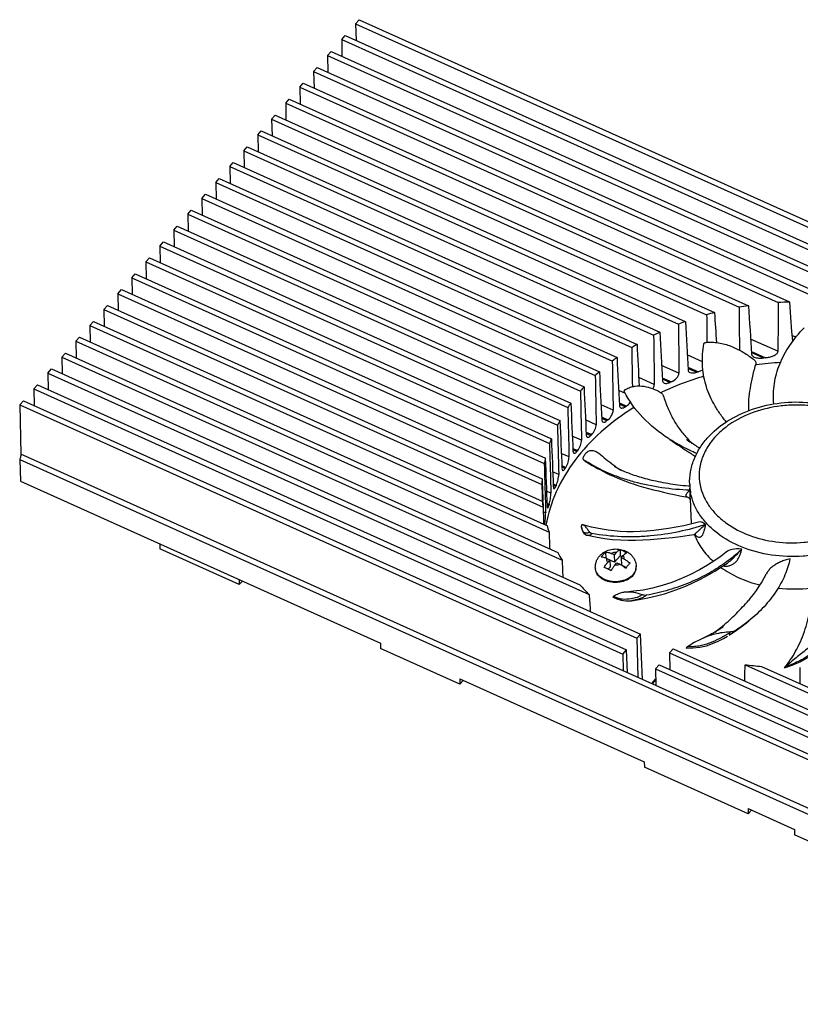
# Model space of a CAD drawing. Header units: millimetres. Extents: x 135 to 18293, y 251 to 4061.
# Tile 9 of 13: x 397 to 477, y 480 to 581. Entities that reach past the tile are written whole.
import ezdxf

# ---------------------------------------------------------------- set-up
doc = ezdxf.new("R2010")
doc.units = ezdxf.units.MM

msp = doc.modelspace()

# ---------------------------------------------------------------- linework, layer by layer
at = {"linetype": 'Continuous'}
for p, q in [((431.4, 580.36), (431.77, 580.77)), ((431.4, 580.36), (431.44, 578.65)), ((431.4, 580.36), (555.72, 524.43)), ((431.77, 580.77), (556.09, 524.85)), ((429.97, 578.73), (430.33, 579.14)), ((430.33, 579.14), (554.65, 523.22)), ((429.97, 578.73), (430, 577.02)), ((429.97, 578.73), (554.28, 522.8)), ((428.53, 577.1), (428.9, 577.51)), ((428.53, 577.1), (428.56, 575.39)), ((428.53, 577.1), (552.85, 521.17)), ((428.9, 577.51), (553.21, 521.59)), ((427.09, 575.47), (427.46, 575.88)), ((427.09, 575.47), (427.13, 573.76)), ((427.09, 575.47), (479.92, 551.7)), ((427.46, 575.88), (481.61, 551.52)), ((425.66, 573.84), (426.02, 574.25)), ((426.02, 574.25), (475.95, 551.8)), ((425.66, 573.84), (425.69, 572.13)), ((425.66, 573.84), (474.78, 551.74)), ((424.22, 572.21), (424.59, 572.62)), ((424.22, 572.21), (424.25, 570.5)), ((424.22, 572.21), (470.79, 551.26)), ((424.59, 572.62), (471.74, 551.41)), ((422.78, 570.58), (423.15, 570.99)), ((422.78, 570.58), (422.82, 568.87)), ((422.78, 570.58), (467.44, 550.49)), ((423.15, 570.99), (468.25, 550.71)), ((421.35, 568.95), (421.71, 569.36)), ((421.71, 569.36), (465.25, 549.78)), ((421.35, 568.95), (421.38, 567.24)), ((421.35, 568.95), (464.55, 549.51)), ((419.91, 567.32), (420.28, 567.74)), ((419.91, 567.32), (419.95, 565.61)), ((419.91, 567.32), (462, 548.38)), ((420.28, 567.74), (462.62, 548.69)), ((418.47, 565.69), (418.84, 566.11)), ((418.84, 566.11), (460.3, 547.45)), ((418.47, 565.69), (418.51, 563.98)), ((418.47, 565.69), (459.75, 547.12)), ((417.04, 564.06), (417.4, 564.48)), ((417.04, 564.06), (417.07, 562.35)), ((417.04, 564.06), (457.76, 545.74)), ((417.4, 564.48), (458.24, 546.1)), ((415.6, 562.43), (415.97, 562.85)), ((415.6, 562.43), (415.64, 560.72)), ((415.6, 562.43), (456, 544.25)), ((415.97, 562.85), (456.43, 544.64)), ((414.16, 560.8), (414.53, 561.22)), ((414.53, 561.22), (454.85, 543.08)), ((414.16, 560.8), (414.2, 559.09)), ((414.16, 560.8), (454.48, 542.66)), ((412.73, 559.17), (413.09, 559.59)), ((412.73, 559.17), (412.76, 557.46)), ((412.73, 559.17), (453.19, 540.96)), ((413.09, 559.59), (453.5, 541.41)), ((411.29, 557.54), (411.66, 557.96)), ((411.66, 557.96), (452.38, 539.64)), ((411.29, 557.54), (411.33, 555.83)), ((411.29, 557.54), (452.13, 539.17)), ((409.85, 555.91), (410.22, 556.33)), ((409.85, 555.91), (409.89, 554.2)), ((409.85, 555.91), (451.31, 537.26)), ((410.22, 556.33), (451.5, 537.76)), ((408.42, 554.28), (408.78, 554.7)), ((408.42, 554.28), (408.45, 552.57)), ((408.42, 554.28), (450.76, 535.23)), ((408.78, 554.7), (450.88, 535.76)), ((406.98, 552.65), (407.35, 553.07)), ((407.35, 553.07), (450.55, 533.63)), ((406.98, 552.65), (407.02, 550.94)), ((406.98, 552.65), (450.52, 533.06)), ((405.54, 551.02), (405.91, 551.44)), ((405.54, 551.02), (405.58, 549.31)), ((405.54, 551.02), (450.65, 530.73)), ((405.91, 551.44), (450.57, 531.34)), ((404.11, 549.39), (404.47, 549.81)), ((404.47, 549.81), (451.05, 528.86)), ((404.11, 549.39), (404.14, 547.68)), ((404.11, 549.39), (451.26, 528.18)), ((402.67, 547.76), (403.04, 548.18)), ((403.04, 548.18), (452.16, 526.08)), ((474.76, 546.74), (471.96, 547.99)), ((476.61, 548.18), (476.2, 548.36)), ((402.67, 547.76), (402.71, 546.05)), ((402.67, 547.76), (452.6, 525.3)), ((401.23, 546.13), (401.6, 546.55)), ((401.23, 546.13), (401.27, 544.42)), ((401.23, 546.13), (455.39, 521.77)), ((401.6, 546.55), (454.43, 522.78)), ((467, 545.67), (465.45, 546.37)), ((472.05, 546.73), (473.5, 546.08)), ((472.05, 546.6), (473.27, 546.05)), ((399.8, 544.5), (400.16, 544.92)), ((400.16, 544.92), (460.64, 517.71)), ((464.6, 544.48), (462.81, 545.28)), ((465.52, 545.12), (466.59, 544.64)), ((465.53, 544.98), (466.42, 544.58)), ((472.52, 545.34), (472.45, 545.33)), ((399.8, 544.5), (399.83, 542.79)), ((399.8, 544.5), (460.28, 517.29)), ((462.07, 543.34), (460.48, 544.06)), ((462.88, 544.03), (463.82, 543.6)), ((462.89, 543.9), (463.68, 543.54)), ((398.36, 542.87), (398.73, 543.29)), ((398.36, 542.87), (398.4, 541.16)), ((398.36, 542.87), (458.84, 515.66)), ((398.73, 543.29), (459.21, 516.08)), ((459.11, 542.39), (458.41, 542.71)), ((396.92, 541.24), (397.29, 541.66)), ((396.92, 541.24), (397.03, 536.18)), ((396.92, 541.24), (457.4, 514.03)), ((397.29, 541.66), (457.77, 514.45)), ((457.85, 540.69), (456.6, 541.25)), ((458.48, 541.46), (459.22, 541.12)), ((458.48, 541.32), (459.11, 541.04)), ((456.66, 540), (457.31, 539.7)), ((456.66, 539.87), (457.21, 539.62)), ((456.1, 539.2), (455.01, 539.69)), ((454.59, 537.6), (453.65, 538.02)), ((455.07, 538.44), (455.64, 538.18)), ((455.07, 538.31), (455.55, 538.09)), ((463.65, 537.69), (463.82, 537.58)), ((453.71, 536.77), (454.2, 536.55)), ((464.46, 537.15), (464.65, 537.02)), ((464.65, 537.02), (464.86, 536.88)), ((457.51, 508.97), (397.03, 536.18)), ((453.31, 535.9), (452.52, 536.25)), ((453.71, 536.64), (454.12, 536.46)), ((396.91, 535.63), (396.98, 533.4)), ((396.91, 535.63), (457.39, 508.43)), ((452.57, 535.01), (452.98, 534.82)), ((452.58, 534.88), (452.92, 534.72)), ((454.93, 535.48), (454.96, 535.46)), ((454.96, 535.46), (454.96, 535.46)), ((450.81, 533.64), (450.81, 533.53)), ((452.26, 534.1), (451.63, 534.38)), ((396.98, 533.4), (433.94, 516.78)), ((451.43, 533.03), (451.43, 532.84)), ((451.68, 533.13), (452, 532.99)), ((451.69, 533), (451.96, 532.88)), ((465.7, 533.1), (465.71, 532.7)), ((451.45, 532.18), (451, 532.38)), ((465.74, 532.2), (465.73, 532.48)), ((465.75, 531.62), (465.81, 529.78)), ((450.64, 531.18), (450.63, 531.35)), ((450.89, 531), (450.9, 530.74)), ((451.05, 531.14), (451.28, 531.04)), ((451.06, 531.01), (451.24, 530.92)), ((450.91, 530.15), (450.67, 530.26)), ((454.57, 528.77), (454.59, 528.64)), ((455.2, 527.85), (455.2, 527.85)), ((455.21, 527.85), (455.2, 527.85)), ((466.16, 527.94), (466.16, 527.94)), ((411.29, 526.97), (411.31, 526.46)), ((419.46, 522.79), (411.31, 526.46)), ((457.06, 526.12), (457.08, 525.51)), ((457.96, 525.85), (457.65, 525.99)), ((458.16, 526.08), (457.96, 525.85)), ((457.96, 525.85), (457.98, 525.09)), ((458.57, 525.75), (457.98, 525.09)), ((458.55, 526.38), (458.57, 525.75)), ((458.78, 525.65), (458.57, 525.75)), ((458.67, 525.53), (458.87, 525.76)), ((471.05, 526.42), (471.05, 526.43)), ((457.19, 525.47), (457.5, 525.33)), ((457.5, 525.33), (457.3, 525.1)), ((457.52, 524.57), (457.34, 524.36)), ((457.5, 525.33), (457.52, 524.57)), ((457.98, 525.09), (457.5, 525.31)), ((458.01, 524.78), (458.21, 525.01)), ((458.21, 525.01), (458.52, 524.87)), ((458.67, 525.53), (458.7, 524.78)), ((458.98, 525.39), (458.67, 525.53)), ((459.18, 524.55), (458.76, 524.74)), ((460.21, 524.67), (460.21, 524.6)), ((456.01, 524.53), (456.02, 524.46)), ((419.44, 523.3), (419.46, 522.79)), ((419.77, 523.15), (419.46, 522.79)), ((473.31, 523.45), (473.1, 523.08)), ((459.73, 521.14), (459.73, 521.14)), ((459.74, 521.14), (459.73, 521.14)), ((460.28, 517.29), (460.64, 517.71)), ((460.86, 513.06), (460.64, 517.71)), ((469.75, 517.59), (470.01, 517.76)), ((433.94, 516.78), (433.96, 516.22)), ((460.28, 517.29), (460.36, 513.29)), ((442.11, 512.56), (433.96, 516.22)), ((458.84, 515.66), (459.21, 516.08)), ((458.84, 515.66), (458.87, 513.95)), ((459.31, 513.76), (459.21, 516.08)), ((463.64, 515.78), (464, 516.2)), ((463.64, 515.78), (524.11, 488.57)), ((463.64, 515.78), (463.67, 514.07)), ((464, 516.2), (524.48, 488.99)), ((457.77, 514.45), (521.61, 485.73)), ((462.2, 514.15), (462.57, 514.57)), ((462.57, 514.57), (523.05, 487.36)), ((471.4, 514.56), (525.55, 490.2)), ((457.4, 514.03), (521.24, 485.31)), ((462.2, 514.15), (522.68, 486.94)), ((462.2, 514.15), (462.23, 512.44)), ((473.09, 514.39), (525.92, 490.62)), ((475.61, 514.4), (475.58, 514.37)), ((442.09, 513.11), (442.11, 512.56)), ((442.09, 513.11), (461.03, 504.59)), ((442.45, 512.95), (442.11, 512.56)), ((461.81, 512.63), (462.22, 513.11)), ((462.22, 513.04), (461.85, 512.61)), ((457.39, 508.43), (521.23, 479.71)), ((521.35, 480.26), (457.51, 508.97)), ((461.03, 504.59), (461.05, 504.04)), ((471.71, 499.25), (461.05, 504.04)), ((471.69, 499.8), (476.45, 497.66)), ((471.69, 499.8), (471.71, 499.25)), ((472.05, 499.64), (471.71, 499.25)), ((476.45, 497.66), (476.46, 497.1)), ((484.61, 493.44), (476.46, 497.1))]:
    msp.add_line(p, q, dxfattribs=at)
for points in [[(463.82, 537.58), (463.96, 537.49), (464.46, 537.15)], [(464.86, 536.88), (464.96, 536.81), (465.07, 536.74), (465.18, 536.67), (465.29, 536.6), (465.4, 536.53), (465.51, 536.45), (465.62, 536.38), (465.74, 536.31), (465.85, 536.24), (465.97, 536.16), (466.09, 536.09), (466.21, 536.01), (466.29, 535.96)], [(466.74, 536.8), (466.74, 536.8), (466.61, 536.87), (466.48, 536.94), (466.36, 537.02), (466.24, 537.09), (466.13, 537.16), (466.02, 537.23), (465.91, 537.29), (465.81, 537.36), (465.72, 537.42), (465.63, 537.48), (465.56, 537.53), (465.49, 537.58), (465.44, 537.62), (465.4, 537.65), (465.37, 537.66)], [(454.79, 535.62), (454.81, 535.59), (454.87, 535.53), (454.93, 535.48)], [(454.96, 535.46), (455.14, 535.35), (455.41, 535.19), (455.69, 535.03), (455.97, 534.87), (456.25, 534.71), (456.55, 534.56), (456.85, 534.4), (457.17, 534.24), (457.51, 534.07), (457.88, 533.91), (458.26, 533.74), (458.67, 533.57), (459.1, 533.41), (459.54, 533.25), (460, 533.09), (460.48, 532.94), (460.97, 532.8), (461.47, 532.66), (461.98, 532.53), (462.5, 532.4), (463.02, 532.27), (463.56, 532.15), (464.12, 532.03), (464.7, 531.91), (465.32, 531.79), (465.5, 531.75)], [(465.7, 532.88), (465.58, 532.89), (465.31, 532.92), (465.03, 532.94), (464.76, 532.97), (464.5, 533), (464.23, 533.04), (463.97, 533.07), (463.72, 533.11), (463.47, 533.15), (463.22, 533.2), (462.97, 533.24), (462.73, 533.29), (462.49, 533.34), (462.26, 533.39), (462.03, 533.44), (461.81, 533.49), (461.59, 533.54), (461.38, 533.6), (461.17, 533.66), (460.96, 533.71), (460.76, 533.77), (460.57, 533.83), (460.38, 533.89), (460.19, 533.94), (460.01, 534), (459.84, 534.06), (459.67, 534.12), (459.51, 534.19), (459.35, 534.25), (459.2, 534.31), (459.05, 534.37), (458.92, 534.43), (458.78, 534.48), (458.66, 534.54), (458.54, 534.6), (458.43, 534.65), (458.32, 534.71), (458.23, 534.76), (458.14, 534.8), (458.07, 534.84), (458.02, 534.87), (457.98, 534.9), (457.96, 534.91)], [(465.5, 531.75), (465.52, 531.75), (465.55, 531.73), (465.6, 531.7), (465.65, 531.66), (465.69, 531.61), (465.72, 531.56)], [(465.72, 531.56), (465.74, 531.52), (465.75, 531.49)], [(454.59, 528.64), (454.66, 528.4), (454.74, 528.21), (454.84, 528.06), (454.96, 527.95), (455.11, 527.88), (455.2, 527.85)], [(466.62, 529.21), (465.91, 529.02), (465.1, 528.83), (464.31, 528.67), (463.54, 528.54), (462.78, 528.43), (462.03, 528.34), (461.31, 528.28), (460.6, 528.24), (459.91, 528.22), (459.24, 528.22), (458.58, 528.25), (457.94, 528.3), (457.33, 528.37), (456.73, 528.47), (456.16, 528.57), (455.63, 528.69), (455.12, 528.82), (454.75, 528.93)], [(455.2, 527.85), (456.04, 527.68), (456.95, 527.53), (457.79, 527.43), (458.59, 527.37), (459.37, 527.34), (460.13, 527.34), (460.88, 527.37), (461.63, 527.41), (462.38, 527.47), (463.15, 527.54), (463.94, 527.63), (464.77, 527.73), (465.65, 527.86), (466.16, 527.94)], [(466.16, 527.94), (466.18, 527.94), (466.23, 527.94), (466.27, 527.93)], [(469.43, 526.11), (468.93, 525.72), (468.27, 525.25), (467.52, 524.77), (466.7, 524.3), (465.8, 523.84), (464.86, 523.4), (463.88, 523.02), (462.89, 522.69), (461.9, 522.43), (460.92, 522.23), (459.98, 522.1), (459.18, 522.02)], [(459.73, 521.14), (460.52, 521.25), (461.42, 521.42), (462.28, 521.62), (463.1, 521.85), (463.89, 522.1), (464.65, 522.38), (465.36, 522.67), (466.04, 522.98), (466.66, 523.28), (467.25, 523.59), (467.79, 523.89), (468.3, 524.18), (468.76, 524.47), (469.19, 524.74), (469.57, 525), (469.61, 525.03)], [(473.1, 523.08), (472.81, 522.62), (472.51, 522.18), (472.21, 521.76), (471.89, 521.35), (471.74, 521.17)], [(457.84, 521.5), (458.22, 521.33), (458.68, 521.18), (459.13, 521.11), (459.55, 521.12), (459.73, 521.14)], [(469.17, 518.47), (469.17, 518.47), (469.15, 518.45), (469.11, 518.43), (469.06, 518.4), (469.01, 518.36), (468.94, 518.31), (468.86, 518.26), (468.78, 518.21), (468.69, 518.15), (468.6, 518.09), (468.5, 518.03), (468.4, 517.97), (468.29, 517.91), (468.18, 517.85), (468.06, 517.78), (467.95, 517.72), (467.82, 517.65), (467.7, 517.59), (467.57, 517.52), (467.44, 517.45), (467.3, 517.39), (467.16, 517.32), (467.01, 517.25), (466.94, 517.22)], [(470.01, 517.76), (470.37, 518.01), (470.74, 518.28), (471.13, 518.56), (471.53, 518.87), (471.77, 519.06)], [(465.35, 516.28), (466.01, 516.29), (466.74, 516.37), (467.42, 516.52), (468.04, 516.73), (468.62, 516.98), (469.16, 517.25), (469.6, 517.5)], [(475.42, 514.23), (476.23, 514.52), (477.1, 514.91), (477.89, 515.35), (478.59, 515.84), (479.24, 516.34), (479.84, 516.85), (480.39, 517.38)]]:
    msp.add_lwpolyline(points, dxfattribs=at)
for centre, radius, start, end in [((476.99, 516.59), 35.22, 98.5688, 100.1349), ((477.08, 515.79), 36.02, 91.8011, 93.6689), ((476.63, 518.2), 33.57, 104.4496, 105.8813), ((475.98, 520.2), 31.46, 109.933, 111.3077), ((475.05, 522.35), 29.12, 115.2669, 116.631), ((473.89, 524.49), 26.69, 120.6097, 121.9962), ((472.54, 526.48), 24.28, 126.0806, 127.5167), ((477.25, 510.51), 35.76, 96.0118, 96.3841), ((477.28, 509.82), 35.84, 93.6022, 97.6269), ((471.08, 528.25), 21.98, 131.7808, 133.2909), ((476.53, 513.63), 32.56, 107.7697, 108.0783), ((469.57, 529.74), 19.86, 137.8036, 139.4109), ((475.73, 515.74), 30.31, 113.1414, 113.443), ((475.39, 515.93), 29.41, 115.2707, 115.4461), ((468.08, 530.91), 17.97, 144.2388, 145.966), ((473.42, 519.97), 25.47, 123.8722, 124.1834), ((472, 521.86), 23.11, 129.4694, 129.7943), ((466.71, 531.75), 16.35, 151.1736, 153.0423), ((465.52, 532.29), 15.06, 158.6908, 160.7212), ((470.51, 523.5), 20.9, 135.3525, 135.6963), ((472.79, 552.1), 17.05, 237.1778, 237.4124), ((477.74, 548.81), 16.5, 222.1496, 224.3121), ((464.63, 532.55), 14.12, 166.8652, 169.0747), ((469, 524.83), 18.88, 141.6122, 141.98), ((467.56, 525.83), 17.12, 148.3368, 148.7336), ((463.99, 549.91), 17.01, 237.511, 237.9822), ((465.89, 546.06), 13.61, 234.5809, 237.8253), ((464.12, 532.63), 13.61, 175.7607, 178.1642), ((466.27, 526.52), 15.66, 155.6112, 156.0416), ((471.33, 533.29), 5.64, 181.9219, 188.1774), ((471.39, 533.3), 5.7, 188.1795, 190.9738), ((464.12, 532.63), 13.61, 185.4358, 188.05), ((465.22, 526.91), 14.54, 163.5138, 163.9819), ((471.46, 529.97), 5.65, 181.9284, 189.6733), ((464.76, 532.78), 14.26, 195.9753, 198.8362), ((457.05, 529.22), 2.52, 190.1882, 192.6745), ((471.85, 530.07), 6.06, 200.5526, 201.0105), ((467.19, 528.58), 1.13, 215.0441, 216.5382), ((466.23, 533.44), 15.88, 207.6049, 210.8296), ((459.82, 523.25), 3.98, 138.6655, 143.9472), ((461.53, 536.33), 13.73, 313.3329, 313.8753), ((470.44, 520.15), 6.3, 84.4478, 85.2137), ((466.39, 527.59), 4.8, 344.6009, 346.0079), ((462.31, 522.14), 3.94, 138.6387, 143.974), ((459.12, 524.63), 1.09, 358.301, 1.9189), ((457.11, 524.56), 1.1, 181.9217, 185.5341), ((468.84, 535.37), 19.14, 221.1576, 225.3159), ((476.37, 537.22), 14.88, 263.9072, 276.8692), ((458.36, 531.36), 16.73, 309.6452, 309.9466), ((466.92, 521.75), 4.85, 305.0979, 307.9929), ((475.88, 549.4), 35.12, 262.6759, 265.4446), ((466.91, 521.24), 11.02, 320.6981, 321.7883)]:
    msp.add_arc(centre, radius, start, end, dxfattribs=at)
for centre, major_axis, ratio, start_param, end_param in [((504.12, -291.51), (-25.52, 1193.31), 0.018118, 0.786227, 0.791427), ((447.86, 1388.37), (-53.72, 1161.33), 0.018376, -3.908441, -3.902251), ((508.14, -411.51), (-25.52, 1193.31), 0.018118, 0.63101, 0.638079), ((443.84, 1508.36), (-53.72, 1161.33), 0.018376, -3.745359, -3.73913), ((500.1, -171.52), (-25.52, 1193.31), 0.018118, 0.920585, 0.923556), ((451.88, 1268.38), (-53.72, 1161.33), 0.018376, -4.047071, -4.043712), ((496.08, -51.53), (-25.52, 1193.31), 0.018118, 1.042559, 1.047437), ((455.9, 1148.39), (-53.72, 1161.33), 0.018376, -4.171703, -4.166723), ((492.06, 68.46), (-25.52, 1193.31), 0.018118, 1.156517, 1.161127), ((459.92, 1028.4), (-53.72, 1161.33), 0.018376, -4.287415, -4.282737), ((488.05, 188.45), (-25.52, 1193.31), 0.018118, 1.265125, 1.268657), ((463.93, 908.4), (-53.72, 1161.33), 0.018376, -4.397196, -4.393318), ((467.95, 788.41), (-53.72, 1161.33), 0.018376, -4.503046, -4.498701), ((484.03, 308.45), (-25.52, 1193.31), 0.018118, 1.370221, 1.374538), ((480.01, 428.44), (-25.52, 1193.31), 0.018118, 1.473204, 1.477459), ((471.97, 668.42), (-53.72, 1161.33), 0.018376, -4.606453, -4.602184), ((475.99, 548.43), (-53.72, 1161.33), 0.018376, -4.70863, -4.70439), ((475.99, 548.43), (-25.52, 1193.31), 0.018118, -4.707941, -4.703701), ((471.97, 668.42), (-25.52, 1193.31), 0.018118, 1.677422, 1.681691), ((480.01, 428.44), (-53.72, 1161.33), 0.018376, 1.472514, 1.47677), ((467.95, 788.41), (-25.52, 1193.31), 0.018118, 1.780828, 1.785173), ((484.03, 308.45), (-53.72, 1161.33), 0.018376, 1.369532, 1.373849), ((488.05, 188.45), (-53.72, 1161.33), 0.018376, 1.264436, 1.268867), ((463.93, 908.4), (-25.52, 1193.31), 0.018118, 1.886678, 1.890409), ((492.06, 68.46), (-53.72, 1161.33), 0.018376, 1.155828, 1.160437), ((459.92, 1028.4), (-25.52, 1193.31), 0.018118, -4.286726, -4.285263), ((496.08, -51.53), (-53.72, 1161.33), 0.018376, 1.04187, 1.044146), ((455.9, 1148.39), (-25.52, 1193.31), 0.018118, -4.171014, -4.169353), ((459.92, 1028.4), (-25.52, 1193.31), 0.018118, 1.998019, 2.000358), ((463.93, 908.4), (-25.52, 1193.31), 0.018118, -4.392609, -4.39203), ((496.08, -51.53), (-53.72, 1161.33), 0.018376, 1.044308, 1.04465), ((451.88, 1268.38), (-25.52, 1193.31), 0.018118, 2.236804, 2.238617), ((459.92, 1028.4), (-25.52, 1193.31), 0.018118, -4.282588, -4.282048), ((447.86, 1388.37), (-25.52, 1193.31), 0.018118, -3.907751, -3.905665), ((443.84, 1508.36), (-25.52, 1193.31), 0.018118, -3.74467, -3.742108), ((439.82, 1628.36), (-25.52, 1193.31), 0.018118, -3.525573, -3.521647), ((439.82, 1628.36), (-25.52, 1193.31), 0.018118, -2.778779, -2.774854), ((443.84, 1508.36), (-25.52, 1193.31), 0.018118, -2.558318, -2.555756)]:
    msp.add_ellipse(centre, major_axis=major_axis, ratio=ratio, start_param=start_param, end_param=end_param, dxfattribs=at)
for points, knots in [([(474.34, 541.34), (474.28, 542.03), (474.3, 543.08), (474.59, 544.45), (474.94, 545.44), (475.41, 546.41), (476.18, 547.7), (476.91, 548.59), (477.44, 549.15)], [0, 0, 0, 0, 0.240425, 0.360071, 0.480907, 0.604601, 0.732313, 1, 1, 1, 1]), ([(469.46, 539.49), (469.21, 539.79), (468.75, 540.39), (468.16, 541.34), (467.68, 542.32), (467.21, 543.65), (466.93, 545.39), (467.03, 546.8), (467.15, 547.49)], [0, 0, 0, 0, 0.134482, 0.264926, 0.390818, 0.513271, 0.754909, 1, 1, 1, 1]), ([(467.15, 547.49), (467.16, 547.52), (467.19, 547.57), (467.26, 547.62), (467.35, 547.65), (467.41, 547.66), (467.45, 547.66)], [0, 0, 0, 0, 0.227142, 0.468645, 0.727689, 1, 1, 1, 1]), ([(467.45, 547.66), (467.68, 547.68), (468.15, 547.68), (468.83, 547.6), (469.47, 547.43), (470.28, 547.14), (471.23, 546.65), (471.93, 546.17), (472.26, 545.92)], [0, 0, 0, 0, 0.135079, 0.265426, 0.391947, 0.515924, 0.759437, 1, 1, 1, 1]), ([(472.06, 546.45), (472.07, 546.38), (472.14, 546.25), (472.26, 546.18), (472.33, 546.15)], [0, 0, 0, 0, 0.467314, 1, 1, 1, 1]), ([(472.26, 545.92), (472.33, 545.87), (472.41, 545.78), (472.5, 545.64), (472.51, 545.55), (472.5, 545.5)], [0, 0, 0, 0, 0.463852, 0.731399, 1, 1, 1, 1]), ([(472.33, 546.15), (472.47, 546.08), (472.79, 546.03), (473.11, 546.04), (473.27, 546.05)], [0, 0, 0, 0, 0.479715, 1, 1, 1, 1]), ([(473.5, 546.08), (473.64, 546.09), (473.9, 546.14), (474.23, 546.24), (474.46, 546.36), (474.65, 546.48), (474.76, 546.63), (474.76, 546.74)], [0, 0, 0, 0, 0.273655, 0.542517, 0.671852, 0.79435, 1, 1, 1, 1]), ([(465.54, 544.83), (465.54, 544.77), (465.58, 544.65), (465.68, 544.58), (465.73, 544.56)], [0, 0, 0, 0, 0.495903, 1, 1, 1, 1]), ([(466.59, 544.64), (466.63, 544.65), (466.79, 544.71), (466.95, 544.79), (467.06, 544.86)], [0, 0, 0, 0, 0.246344, 1, 1, 1, 1]), ([(472.5, 545.5), (472.37, 545.07), (472.14, 544.22), (471.89, 542.97), (471.73, 541.79), (471.72, 541.02), (471.75, 540.64)], [0, 0, 0, 0, 0.2762, 0.534788, 0.770283, 1, 1, 1, 1]), ([(467.15, 544.18), (466.78, 544.07), (465.31, 543.6), (463.87, 543.02), (462.83, 542.53)], [0, 0, 0, 0, 0.253568, 1, 1, 1, 1]), ([(462.89, 543.74), (462.9, 543.69), (462.93, 543.58), (463.02, 543.5), (463.07, 543.48)], [0, 0, 0, 0, 0.510683, 1, 1, 1, 1]), ([(463.82, 543.6), (464.02, 543.69), (464.29, 543.88), (464.54, 544.2), (464.6, 544.39), (464.6, 544.48)], [0, 0, 0, 0, 0.534115, 0.787455, 1, 1, 1, 1]), ([(465.73, 544.56), (465.83, 544.52), (466.07, 544.49), (466.3, 544.54), (466.42, 544.58)], [0, 0, 0, 0, 0.458063, 1, 1, 1, 1]), ([(459, 542.59), (458.99, 542.61), (458.98, 542.66), (459.01, 542.73), (459.05, 542.78), (459.1, 542.81), (459.12, 542.82)], [0, 0, 0, 0, 0.262431, 0.499795, 0.743107, 1, 1, 1, 1]), ([(459.12, 542.82), (459.27, 542.91), (459.59, 543.05), (460.22, 543.2), (461, 543.18), (461.88, 542.93), (462.43, 542.67), (462.69, 542.52)], [0, 0, 0, 0, 0.142042, 0.273567, 0.518422, 0.757835, 1, 1, 1, 1]), ([(461.9, 542.89), (461.93, 542.93), (462.01, 543.07), (462.07, 543.23), (462.07, 543.34)], [0, 0, 0, 0, 0.280426, 1, 1, 1, 1]), ([(463.07, 543.48), (463.15, 543.44), (463.37, 543.43), (463.57, 543.5), (463.68, 543.54)], [0, 0, 0, 0, 0.447209, 1, 1, 1, 1]), ([(463.54, 537.77), (462.58, 538.39), (460.82, 539.79), (459.49, 541.63), (459, 542.59)], [0, 0, 0, 0, 0.515881, 1, 1, 1, 1]), ([(462.69, 542.52), (462.75, 542.49), (462.83, 542.43), (462.93, 542.32), (462.97, 542.24), (462.98, 542.2)], [0, 0, 0, 0, 0.415777, 0.692278, 1, 1, 1, 1]), ([(462.98, 542.2), (463.12, 541.77), (463.42, 540.93), (463.99, 539.75), (464.68, 538.68), (465.22, 538.04), (465.5, 537.73)], [0, 0, 0, 0, 0.263268, 0.516472, 0.756328, 1, 1, 1, 1]), ([(460, 540.99), (458.81, 540.25), (456.59, 538.61), (453.85, 535.68), (451.89, 532.42), (451.15, 530.07), (450.94, 528.9)], [0, 0, 0, 0, 0.272254, 0.528542, 0.769955, 1, 1, 1, 1]), ([(458.49, 541.17), (458.49, 541.12), (458.51, 541.02), (458.59, 540.95), (458.63, 540.93)], [0, 0, 0, 0, 0.542441, 1, 1, 1, 1]), ([(458.63, 540.93), (458.66, 540.91), (458.76, 540.9), (458.92, 540.94), (459.04, 541), (459.11, 541.04)], [0, 0, 0, 0, 0.197095, 0.555172, 1, 1, 1, 1]), ([(459.22, 541.12), (459.26, 541.15), (459.41, 541.27), (459.55, 541.41), (459.63, 541.54)], [0, 0, 0, 0, 0.237681, 1, 1, 1, 1]), ([(467.51, 537.82), (468.1, 538.49), (469.55, 539.69), (472.15, 540.9), (475.06, 541.55), (478.08, 541.57), (480.99, 540.99), (483.57, 539.82), (485.32, 538.37), (486.34, 536.99), (486.71, 536.25), (486.86, 535.87)], [0, 0, 0, 0, 0.119192, 0.246604, 0.379868, 0.514896, 0.647108, 0.772717, 0.889906, 0.945713, 1, 1, 1, 1]), ([(486.17, 533.32), (486.24, 533.68), (486.3, 534.41), (486.16, 535.51), (485.79, 536.58), (485.19, 537.58), (484.38, 538.5), (483.03, 539.6), (480.93, 540.64), (478.58, 541.16), (476.59, 541.25), (473.69, 541.07), (471.29, 540.27), (469.73, 539.18)], [0, 0, 0, 0, 0.051292, 0.102515, 0.15476, 0.208964, 0.265792, 0.325593, 0.453711, 0.591042, 0.661669, 0.732488, 1, 1, 1, 1]), ([(456.67, 539.71), (456.67, 539.66), (456.69, 539.57), (456.76, 539.49), (456.79, 539.48)], [0, 0, 0, 0, 0.559795, 1, 1, 1, 1]), ([(457.31, 539.7), (457.47, 539.83), (457.66, 540.07), (457.81, 540.42), (457.85, 540.61), (457.85, 540.69)], [0, 0, 0, 0, 0.523935, 0.782527, 1, 1, 1, 1]), ([(455.64, 538.18), (455.78, 538.32), (455.94, 538.58), (456.08, 538.93), (456.11, 539.11), (456.1, 539.2)], [0, 0, 0, 0, 0.519958, 0.780641, 1, 1, 1, 1]), ([(456.79, 539.48), (456.85, 539.45), (457.02, 539.47), (457.14, 539.56), (457.21, 539.62)], [0, 0, 0, 0, 0.409139, 1, 1, 1, 1]), ([(469.73, 539.18), (469.59, 539.08), (469.09, 538.71), (468.62, 538.28), (468.3, 537.93)], [0, 0, 0, 0, 0.257093, 1, 1, 1, 1]), ([(455.08, 538.15), (455.08, 538.13), (455.09, 538.04), (455.13, 537.95), (455.19, 537.92)], [0, 0, 0, 0, 0.318358, 1, 1, 1, 1]), ([(455.19, 537.92), (455.24, 537.9), (455.34, 537.92), (455.46, 538), (455.52, 538.06), (455.55, 538.09)], [0, 0, 0, 0, 0.390937, 0.667689, 1, 1, 1, 1]), ([(466.43, 536.24), (466.18, 536.35), (465.21, 536.79), (464.27, 537.3), (463.6, 537.73)], [0, 0, 0, 0, 0.254885, 1, 1, 1, 1]), ([(465.7, 533.1), (465.68, 533.52), (465.74, 534.36), (466.09, 535.6), (466.68, 536.78), (467.21, 537.49), (467.51, 537.82)], [0, 0, 0, 0, 0.242716, 0.488487, 0.740139, 1, 1, 1, 1]), ([(468.23, 537.85), (467.91, 537.48), (467.34, 536.69), (466.8, 535.38), (466.61, 534.01), (466.73, 533.11), (466.84, 532.67)], [0, 0, 0, 0, 0.265231, 0.516227, 0.758658, 1, 1, 1, 1]), ([(454.2, 536.55), (454.32, 536.71), (454.46, 536.97), (454.57, 537.33), (454.59, 537.52), (454.59, 537.6)], [0, 0, 0, 0, 0.515719, 0.778619, 1, 1, 1, 1]), ([(397.03, 536.18), (397.03, 536.09), (397.01, 535.91), (396.95, 535.73), (396.91, 535.63)], [0, 0, 0, 0, 0.45697, 1, 1, 1, 1]), ([(452.98, 534.82), (453.09, 534.99), (453.2, 535.26), (453.29, 535.63), (453.31, 535.82), (453.31, 535.9)], [0, 0, 0, 0, 0.511189, 0.776416, 1, 1, 1, 1]), ([(453.72, 536.49), (453.72, 536.46), (453.73, 536.38), (453.76, 536.29), (453.81, 536.27)], [0, 0, 0, 0, 0.332964, 1, 1, 1, 1]), ([(453.81, 536.27), (453.85, 536.25), (453.95, 536.28), (454.04, 536.36), (454.1, 536.42), (454.12, 536.46)], [0, 0, 0, 0, 0.369672, 0.651425, 1, 1, 1, 1]), ([(454.79, 535.62), (454.77, 535.64), (454.75, 535.71), (454.76, 535.77), (454.77, 535.8)], [0, 0, 0, 0, 0.541898, 1, 1, 1, 1]), ([(454.77, 535.8), (454.81, 535.91), (454.91, 536.1), (455.08, 536.34), (455.28, 536.48), (455.48, 536.55), (455.69, 536.56), (455.97, 536.51), (456.18, 536.41), (456.31, 536.33)], [0, 0, 0, 0, 0.184628, 0.33056, 0.449044, 0.554573, 0.657718, 0.764674, 1, 1, 1, 1]), ([(456.31, 536.33), (456.34, 536.31), (456.44, 536.24), (456.53, 536.16), (456.59, 536.11)], [0, 0, 0, 0, 0.333993, 1, 1, 1, 1]), ([(452.59, 534.72), (452.59, 534.67), (452.6, 534.6), (452.64, 534.52), (452.67, 534.51)], [0, 0, 0, 0, 0.623791, 1, 1, 1, 1]), ([(452.67, 534.51), (452.7, 534.49), (452.78, 534.53), (452.86, 534.62), (452.9, 534.68), (452.92, 534.72)], [0, 0, 0, 0, 0.343303, 0.63214, 1, 1, 1, 1]), ([(454.86, 535.56), (454.85, 535.56), (454.83, 535.58), (454.81, 535.6), (454.79, 535.62)], [0, 0, 0, 0, 0.273946, 1, 1, 1, 1]), ([(454.86, 535.56), (454.87, 535.55), (454.9, 535.51), (454.93, 535.48), (454.96, 535.46)], [0, 0, 0, 0, 0.273098, 1, 1, 1, 1]), ([(465.73, 532.48), (464.76, 532.51), (462.84, 532.68), (460.48, 533.16), (458.67, 533.71), (456.96, 534.37), (455.74, 535.01), (454.98, 535.48)], [0, 0, 0, 0, 0.257551, 0.512142, 0.637056, 0.760204, 1, 1, 1, 1]), ([(452, 532.99), (452.08, 533.16), (452.17, 533.45), (452.24, 533.82), (452.26, 534.01), (452.26, 534.1)], [0, 0, 0, 0, 0.50634, 0.773976, 1, 1, 1, 1]), ([(451.7, 532.85), (451.7, 532.8), (451.7, 532.73), (451.73, 532.65), (451.76, 532.64)], [0, 0, 0, 0, 0.651838, 1, 1, 1, 1]), ([(451.78, 532.64), (451.8, 532.64), (451.83, 532.66), (451.89, 532.74), (451.93, 532.82), (451.96, 532.88)], [0, 0, 0, 0, 0.143696, 0.357317, 1, 1, 1, 1]), ([(465.73, 532.48), (465.73, 532.5), (465.72, 532.58), (465.71, 532.65), (465.71, 532.7)], [0, 0, 0, 0, 0.283704, 1, 1, 1, 1]), ([(466.84, 532.67), (466.94, 532.33), (467.19, 531.64), (467.78, 530.69), (468.56, 529.81), (469.85, 528.75), (471.84, 527.73), (474.55, 527.08), (476.95, 527.04), (478.85, 527.3), (480.65, 527.76), (482.69, 528.66), (484.08, 529.76), (484.64, 530.38)], [0, 0, 0, 0, 0.051193, 0.104284, 0.159854, 0.218211, 0.342945, 0.476559, 0.6144, 0.683243, 0.751025, 0.880704, 1, 1, 1, 1]), ([(451.28, 531.04), (451.33, 531.22), (451.41, 531.6), (451.46, 531.99), (451.45, 532.18)], [0, 0, 0, 0, 0.501387, 1, 1, 1, 1]), ([(465.49, 531.75), (465.46, 531.76), (465.41, 531.78), (465.34, 531.84), (465.32, 531.93), (465.34, 532.04), (465.4, 532.15), (465.49, 532.26), (465.6, 532.38), (465.69, 532.45), (465.73, 532.48)], [0, 0, 0, 0, 0.097524, 0.182616, 0.271508, 0.375956, 0.502833, 0.652306, 0.81941, 1, 1, 1, 1]), ([(465.75, 531.62), (465.75, 531.66), (465.74, 531.86), (465.74, 532.05), (465.74, 532.2)], [0, 0, 0, 0, 0.220691, 1, 1, 1, 1]), ([(485.49, 529.29), (484.86, 528.6), (483.3, 527.37), (480.98, 526.37), (478.95, 525.88), (476.8, 525.61), (474.12, 525.7), (471.1, 526.49), (468.91, 527.69), (467.52, 528.93), (466.7, 529.94), (466.11, 531.04), (465.87, 531.82), (465.8, 532.21)], [0, 0, 0, 0, 0.119904, 0.250397, 0.31859, 0.387795, 0.526058, 0.659525, 0.78351, 0.841353, 0.896399, 0.949051, 1, 1, 1, 1]), ([(451.06, 530.86), (451.07, 530.81), (451.07, 530.74), (451.09, 530.68), (451.1, 530.66), (451.11, 530.65)], [0, 0, 0, 0, 0.681072, 0.88225, 1, 1, 1, 1]), ([(451.11, 530.65), (451.13, 530.65), (451.18, 530.73), (451.2, 530.79), (451.22, 530.83)], [0, 0, 0, 0, 0.287591, 1, 1, 1, 1]), ([(450.83, 528.96), (450.85, 529.16), (450.89, 529.55), (450.92, 529.95), (450.91, 530.15)], [0, 0, 0, 0, 0.495724, 1, 1, 1, 1]), ([(454.75, 528.93), (454.73, 528.94), (454.68, 528.94), (454.62, 528.91), (454.59, 528.85), (454.57, 528.8), (454.57, 528.78)], [0, 0, 0, 0, 0.245855, 0.45609, 0.694883, 1, 1, 1, 1]), ([(455.4, 528.19), (455.36, 528.15), (455.28, 528.1), (455.15, 528.07), (455.03, 528.07), (454.91, 528.1), (454.81, 528.17), (454.71, 528.29), (454.64, 528.46), (454.6, 528.6), (454.59, 528.67)], [0, 0, 0, 0, 0.126039, 0.235133, 0.335649, 0.431814, 0.531715, 0.651227, 0.807971, 1, 1, 1, 1]), ([(455.4, 528.19), (455.33, 528.3), (455.2, 528.49), (455.02, 528.72), (454.88, 528.86), (454.79, 528.92), (454.75, 528.93)], [0, 0, 0, 0, 0.400537, 0.686949, 0.877896, 1, 1, 1, 1]), ([(467.34, 528.96), (466.44, 528.66), (464.57, 528.16), (462.16, 527.79), (460.17, 527.68), (458.16, 527.69), (456.66, 527.85), (455.67, 528.02)], [0, 0, 0, 0, 0.240424, 0.490774, 0.617963, 0.745587, 1, 1, 1, 1]), ([(466.25, 527.98), (466.31, 528.03), (466.44, 528.16), (466.67, 528.39), (466.98, 528.67), (467.21, 528.86), (467.34, 528.96)], [0, 0, 0, 0, 0.149149, 0.375022, 0.665862, 1, 1, 1, 1]), ([(466.28, 527.91), (466.33, 527.84), (466.43, 527.73), (466.6, 527.65), (466.73, 527.66), (466.85, 527.7), (466.99, 527.82), (467.11, 528.03), (467.2, 528.31), (467.28, 528.62), (467.32, 528.85), (467.34, 528.96)], [0, 0, 0, 0, 0.122785, 0.218507, 0.261755, 0.305603, 0.403109, 0.522934, 0.666793, 0.827028, 1, 1, 1, 1]), ([(467.34, 528.96), (467.27, 529.01), (467.13, 529.1), (466.9, 529.21), (466.71, 529.24), (466.62, 529.21)], [0, 0, 0, 0, 0.337234, 0.61222, 1, 1, 1, 1]), ([(455.67, 528.02), (455.64, 527.98), (455.57, 527.91), (455.45, 527.85), (455.32, 527.83), (455.24, 527.84), (455.21, 527.85)], [0, 0, 0, 0, 0.297785, 0.551099, 0.784996, 1, 1, 1, 1]), ([(455.67, 528.02), (455.64, 528.02), (455.53, 528.05), (455.44, 528.12), (455.4, 528.19)], [0, 0, 0, 0, 0.322083, 1, 1, 1, 1]), ([(466.16, 527.94), (466.18, 527.94), (466.21, 527.95), (466.23, 527.97), (466.25, 527.98)], [0, 0, 0, 0, 0.415904, 1, 1, 1, 1]), ([(466.19, 527.9), (466.39, 527.39), (466.94, 526.39), (467.7, 525.55), (468.14, 525.17)], [0, 0, 0, 0, 0.484856, 1, 1, 1, 1]), ([(456.01, 524.53), (456.01, 524.64), (456.02, 524.86), (456.11, 525.18), (456.25, 525.47), (456.38, 525.65), (456.46, 525.73)], [0, 0, 0, 0, 0.249797, 0.49962, 0.749582, 1, 1, 1, 1]), ([(456.46, 525.73), (456.52, 525.81), (456.67, 525.95), (457, 526.19), (457.48, 526.39), (458.11, 526.47), (458.73, 526.4), (459.21, 526.21), (459.55, 525.98), (459.77, 525.77), (459.95, 525.53), (460.09, 525.26), (460.18, 524.97), (460.21, 524.77), (460.21, 524.67)], [0, 0, 0, 0, 0.061966, 0.12428, 0.249978, 0.377129, 0.504113, 0.629466, 0.691642, 0.753512, 0.815205, 0.876819, 0.938409, 1, 1, 1, 1]), ([(457.19, 525.47), (457.09, 525.51), (456.9, 525.58), (456.69, 525.6), (456.6, 525.6)], [0, 0, 0, 0, 0.535151, 1, 1, 1, 1]), ([(456.83, 525.88), (456.87, 525.93), (456.94, 526.01), (457.02, 526.08), (457.06, 526.12)], [0, 0, 0, 0, 0.515503, 1, 1, 1, 1]), ([(457.06, 526.12), (457.15, 526.13), (457.36, 526.1), (457.55, 526.03), (457.65, 525.99)], [0, 0, 0, 0, 0.464848, 1, 1, 1, 1]), ([(458.16, 526.08), (458.11, 526.08), (457.94, 526.08), (457.77, 526.04), (457.65, 525.99)], [0, 0, 0, 0, 0.254382, 1, 1, 1, 1]), ([(458.16, 526.08), (458.19, 526.11), (458.25, 526.18), (458.35, 526.27), (458.45, 526.33), (458.51, 526.37), (458.55, 526.38)], [0, 0, 0, 0, 0.295948, 0.563404, 0.798452, 1, 1, 1, 1]), ([(458.55, 526.38), (458.61, 526.36), (458.73, 526.32), (458.97, 526.21), (459.14, 526.12), (459.26, 526.05)], [0, 0, 0, 0, 0.238864, 0.485987, 1, 1, 1, 1]), ([(459.26, 526.05), (459.23, 526.04), (459.16, 526.01), (459.07, 525.95), (458.97, 525.86), (458.9, 525.79), (458.87, 525.76)], [0, 0, 0, 0, 0.201547, 0.436596, 0.704052, 1, 1, 1, 1]), ([(458.98, 525.39), (458.99, 525.42), (458.99, 525.49), (458.97, 525.58), (458.93, 525.67), (458.89, 525.73), (458.87, 525.76)], [0, 0, 0, 0, 0.243605, 0.488559, 0.739432, 1, 1, 1, 1]), ([(469.14, 524.71), (469.26, 524.69), (469.5, 524.67), (469.84, 524.74), (470.14, 524.88), (470.41, 525.08), (470.62, 525.34), (470.78, 525.64), (470.92, 525.97), (470.99, 526.2), (471.02, 526.31)], [0, 0, 0, 0, 0.13175, 0.255861, 0.375885, 0.495121, 0.615914, 0.740517, 0.868752, 1, 1, 1, 1]), ([(470.97, 526.43), (470.67, 526.46), (470.13, 526.46), (469.61, 526.26), (469.43, 526.11)], [0, 0, 0, 0, 0.560638, 1, 1, 1, 1]), ([(470.96, 526.34), (470.85, 526.23), (470.39, 525.82), (469.91, 525.43), (469.53, 525.15)], [0, 0, 0, 0, 0.243458, 1, 1, 1, 1]), ([(469.61, 525.03), (469.72, 525.1), (469.93, 525.28), (470.38, 525.72), (470.72, 526.08), (470.96, 526.33)], [0, 0, 0, 0, 0.205882, 0.444772, 1, 1, 1, 1]), ([(456.92, 524.53), (456.97, 524.64), (457.09, 524.84), (457.23, 525.02), (457.3, 525.1)], [0, 0, 0, 0, 0.52464, 1, 1, 1, 1]), ([(457.3, 525.1), (457.28, 525.13), (457.24, 525.18), (457.2, 525.28), (457.18, 525.37), (457.18, 525.44), (457.19, 525.47)], [0, 0, 0, 0, 0.260568, 0.511441, 0.756395, 1, 1, 1, 1]), ([(458.01, 524.78), (457.94, 524.7), (457.8, 524.52), (457.69, 524.32), (457.63, 524.21)], [0, 0, 0, 0, 0.47536, 1, 1, 1, 1]), ([(458.52, 524.87), (458.48, 524.85), (458.32, 524.79), (458.14, 524.77), (458.01, 524.78)], [0, 0, 0, 0, 0.244611, 1, 1, 1, 1]), ([(459.12, 524.46), (459.03, 524.55), (458.84, 524.7), (458.63, 524.82), (458.52, 524.87)], [0, 0, 0, 0, 0.510499, 1, 1, 1, 1]), ([(458.98, 525.39), (459.09, 525.34), (459.3, 525.22), (459.49, 525.07), (459.58, 524.99)], [0, 0, 0, 0, 0.489501, 1, 1, 1, 1]), ([(459.58, 524.99), (459.54, 524.95), (459.46, 524.87), (459.39, 524.79), (459.35, 524.75)], [0, 0, 0, 0, 0.484497, 1, 1, 1, 1]), ([(459.88, 523.74), (459.93, 523.8), (460.03, 523.93), (460.14, 524.15), (460.21, 524.37), (460.22, 524.52), (460.21, 524.6)], [0, 0, 0, 0, 0.264428, 0.517083, 0.760916, 1, 1, 1, 1]), ([(459.88, 523.8), (459.93, 523.86), (460.02, 523.98), (460.13, 524.18), (460.19, 524.39), (460.21, 524.53), (460.21, 524.6)], [0, 0, 0, 0, 0.263875, 0.516765, 0.761034, 1, 1, 1, 1]), ([(469.53, 525.15), (468.96, 524.74), (467.74, 523.95), (465.74, 522.97), (463.56, 522.2), (462.03, 521.84), (461.26, 521.69)], [0, 0, 0, 0, 0.233201, 0.48036, 0.736849, 1, 1, 1, 1]), ([(468.9, 524.55), (469.18, 524.35), (470.42, 523.56), (471.81, 523.03), (472.9, 522.76)], [0, 0, 0, 0, 0.239291, 1, 1, 1, 1]), ([(476, 525.45), (475.89, 524.88), (475.52, 523.71), (474.61, 522.05), (473.35, 520.46), (472.33, 519.51), (471.77, 519.06)], [0, 0, 0, 0, 0.223848, 0.465553, 0.725825, 1, 1, 1, 1]), ([(476.01, 525.45), (475.83, 525.4), (475.5, 525.31), (475.04, 525.13), (474.62, 524.92), (474.25, 524.68), (473.94, 524.41), (473.69, 524.1), (473.49, 523.78), (473.37, 523.56), (473.31, 523.45)], [0, 0, 0, 0, 0.151574, 0.294956, 0.429134, 0.554626, 0.672403, 0.78419, 0.89281, 1, 1, 1, 1]), ([(459.88, 523.74), (459.75, 523.59), (459.52, 523.4), (459.16, 523.22), (458.75, 523.08), (458.21, 522.99), (457.66, 523.03), (457.23, 523.13), (456.86, 523.28), (456.52, 523.49), (456.27, 523.76), (456.13, 523.98), (456.04, 524.22), (456.02, 524.38), (456.02, 524.46)], [0, 0, 0, 0, 0.120791, 0.185745, 0.253062, 0.391822, 0.530991, 0.598792, 0.664374, 0.78666, 0.843391, 0.89737, 0.949254, 1, 1, 1, 1]), ([(459.88, 523.8), (459.75, 523.66), (459.52, 523.48), (459.17, 523.3), (458.78, 523.16), (458.24, 523.06), (457.7, 523.09), (457.28, 523.19), (456.9, 523.32), (456.57, 523.52), (456.31, 523.78), (456.16, 523.99), (456.06, 524.22), (456.03, 524.38), (456.02, 524.46)], [0, 0, 0, 0, 0.120267, 0.184873, 0.251823, 0.389934, 0.528798, 0.596639, 0.662408, 0.785464, 0.842662, 0.897066, 0.949228, 1, 1, 1, 1]), ([(457.63, 524.21), (457.52, 524.28), (457.34, 524.37), (457.1, 524.47), (456.98, 524.51), (456.92, 524.53)], [0, 0, 0, 0, 0.514013, 0.761136, 1, 1, 1, 1]), ([(458.25, 523.02), (458.21, 523.01), (458.07, 523), (457.93, 523.01), (457.83, 523.02)], [0, 0, 0, 0, 0.253666, 1, 1, 1, 1]), ([(457.87, 521.58), (457.86, 521.57), (457.85, 521.56), (457.83, 521.54), (457.82, 521.52), (457.84, 521.5), (457.84, 521.5)], [0, 0, 0, 0, 0.3094, 0.556806, 0.749072, 1, 1, 1, 1]), ([(459.18, 522.02), (459.05, 522.01), (458.6, 521.94), (458.15, 521.76), (457.87, 521.58)], [0, 0, 0, 0, 0.27591, 1, 1, 1, 1]), ([(459.69, 521.33), (459.4, 521.28), (459.01, 521.25), (458.56, 521.33), (458.25, 521.42), (458.02, 521.51), (457.87, 521.58)], [0, 0, 0, 0, 0.481488, 0.60664, 0.735726, 1, 1, 1, 1]), ([(460.86, 521.74), (460.56, 521.85), (460.01, 522.01), (459.43, 522.04), (459.18, 522.02)], [0, 0, 0, 0, 0.558163, 1, 1, 1, 1]), ([(460.86, 521.74), (460.77, 521.68), (460.59, 521.58), (460.2, 521.44), (459.9, 521.37), (459.69, 521.33)], [0, 0, 0, 0, 0.252795, 0.504262, 1, 1, 1, 1]), ([(461.25, 521.69), (461.15, 521.61), (460.91, 521.46), (460.53, 521.32), (460.14, 521.21), (459.87, 521.16), (459.74, 521.14)], [0, 0, 0, 0, 0.249999, 0.502559, 0.752733, 1, 1, 1, 1]), ([(461.26, 521.69), (461.18, 521.68), (461.05, 521.68), (460.92, 521.72), (460.86, 521.74)], [0, 0, 0, 0, 0.547373, 1, 1, 1, 1]), ([(475.57, 514.43), (476, 514.97), (476.58, 515.87), (477.19, 517.18), (477.7, 518.57), (478.12, 520.33), (478.19, 521.77), (478.15, 522.46)], [0, 0, 0, 0, 0.242005, 0.370725, 0.503145, 0.759274, 1, 1, 1, 1]), ([(469.1, 518.54), (469.59, 518.95), (470.5, 519.8), (471.34, 520.71), (471.74, 521.17)], [0, 0, 0, 0, 0.5113, 1, 1, 1, 1]), ([(468.32, 517.92), (468.38, 517.97), (468.62, 518.15), (468.86, 518.34), (469.04, 518.48)], [0, 0, 0, 0, 0.248971, 1, 1, 1, 1]), ([(471.77, 519.06), (471.66, 518.97), (471.19, 518.61), (470.7, 518.27), (470.33, 518.03)], [0, 0, 0, 0, 0.246469, 1, 1, 1, 1]), ([(469.71, 517.78), (469.4, 517.57), (468.75, 517.21), (467.9, 516.83), (467.19, 516.6), (466.63, 516.47), (466.05, 516.41), (465.66, 516.39), (465.47, 516.39)], [0, 0, 0, 0, 0.245627, 0.492154, 0.616123, 0.741998, 0.8705, 1, 1, 1, 1]), ([(469.9, 517.93), (469.62, 517.92), (469.07, 517.87), (468.07, 517.67), (467.38, 517.42), (466.94, 517.22)], [0, 0, 0, 0, 0.278627, 0.536263, 1, 1, 1, 1]), ([(470.33, 518.03), (470.28, 517.99), (470.1, 517.83), (469.91, 517.69), (469.75, 517.59)], [0, 0, 0, 0, 0.246876, 1, 1, 1, 1]), ([(470.33, 518.03), (470.3, 518.01), (470.23, 517.98), (470.09, 517.94), (469.98, 517.93), (469.9, 517.93)], [0, 0, 0, 0, 0.249677, 0.508763, 1, 1, 1, 1]), ([(480.46, 517.63), (479.96, 517.43), (479.02, 516.99), (477.76, 516.18), (476.63, 515.31), (475.94, 514.7), (475.61, 514.4)], [0, 0, 0, 0, 0.272812, 0.529172, 0.770638, 1, 1, 1, 1]), ([(480.46, 517.63), (480.14, 517.27), (479.61, 516.78), (478.86, 516.17), (478.08, 515.59), (477.02, 514.93), (476.09, 514.56), (475.61, 514.4)], [0, 0, 0, 0, 0.243828, 0.36746, 0.491566, 0.742743, 1, 1, 1, 1]), ([(466.94, 517.22), (466.68, 517.1), (466.17, 516.85), (465.69, 516.55), (465.47, 516.39)], [0, 0, 0, 0, 0.514141, 1, 1, 1, 1]), ([(465.47, 516.39), (465.45, 516.38), (465.42, 516.36), (465.39, 516.34), (465.37, 516.32), (465.36, 516.3), (465.35, 516.29), (465.34, 516.28), (465.35, 516.28), (465.35, 516.28)], [0, 0, 0, 0, 0.366752, 0.529874, 0.675302, 0.798182, 0.891555, 0.947292, 1, 1, 1, 1]), ([(475.58, 514.37), (475.56, 514.35), (475.53, 514.32), (475.48, 514.28), (475.45, 514.25), (475.43, 514.23), (475.42, 514.23), (475.42, 514.23)], [0, 0, 0, 0, 0.326019, 0.619513, 0.86021, 0.947787, 1, 1, 1, 1]), ([(475.42, 514.23), (475.42, 514.23), (475.42, 514.23), (475.42, 514.23), (475.42, 514.24), (475.43, 514.25), (475.44, 514.26), (475.44, 514.26)], [0, 0, 0, 0, 0.049774, 0.103714, 0.19813, 0.522536, 1, 1, 1, 1])]:
    msp.add_open_spline(points, degree=3, knots=knots, dxfattribs=at)
for points in [[(468.3, 537.93), (468.28, 537.9), (468.26, 537.88), (468.23, 537.85)], [(456.59, 536.11), (457.03, 535.7), (457.51, 535.32), (458, 534.97)], [(451.76, 532.64), (451.76, 532.63), (451.77, 532.63), (451.78, 532.64)], [(451.22, 530.83), (451.23, 530.86), (451.23, 530.89), (451.24, 530.92)], [(454.57, 528.78), (454.57, 528.77), (454.57, 528.77), (454.57, 528.77)]]:
    msp.add_open_spline(points, degree=3, dxfattribs=at)

doc.saveas('drawing.dxf')
